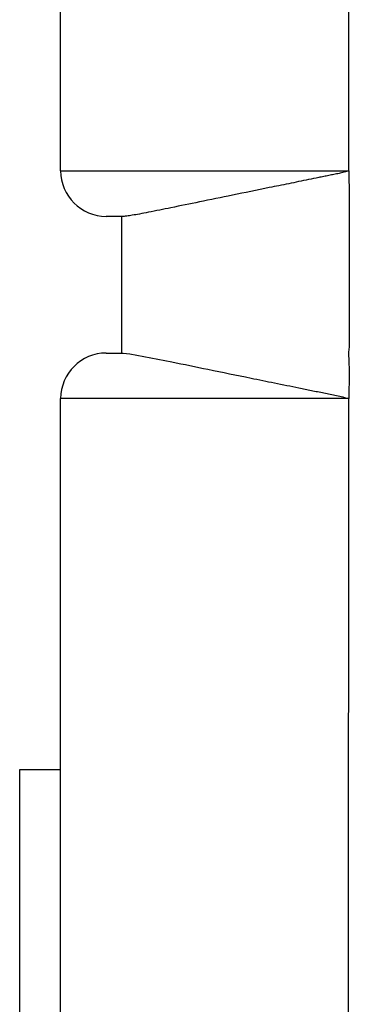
# Model space of a CAD drawing. Header units: inches. Extents: x 0 to 34, y 0 to 22.
# Tile 11 of 79: x 14.478 to 14.587, y 8.638 to 8.963. Entities that reach past the tile are written whole.
import ezdxf

# ---------------------------------------------------------------- set-up
doc = ezdxf.new("R2010")
doc.units = ezdxf.units.IN
doc.header["$LTSCALE"] = 1.87
doc.header["$MEASUREMENT"] = 0
doc.layers.get('0').update_dxf_attribs({"linetype": 'CONTINUOUS'})

msp = doc.modelspace()

# ---------------------------------------------------------------- linework, layer by layer
at = {"color": 7, "linetype": 'CONTINUOUS'}
for p, q in [((14.49169, 8.91283), (14.49169, 9.62758)), ((14.51231, 8.89783), (14.50669, 8.89783)), ((14.51169, 8.89783), (14.51169, 8.85283)), ((14.50669, 8.85283), (14.51231, 8.85283)), ((14.51231, 8.85283), (14.51447, 8.8526)), ((14.51447, 8.8526), (14.52829, 8.84994)), ((14.49169, 7.90408), (14.49169, 8.83783)), ((14.47819, 8.17979), (14.47819, 8.71579)), ((14.47819, 8.71579), (14.49169, 8.71579))]:
    msp.add_line(p, q, dxfattribs=at)
at = {"color": 9, "linetype": 'CONTINUOUS'}
for p, q in [((14.58657, 8.91283), (14.58644, 9.62758)), ((14.49169, 8.91283), (14.58644, 8.91283)), ((14.58644, 8.83783), (14.49175, 8.83783)), ((14.58644, 7.85608), (14.58657, 8.83783))]:
    msp.add_line(p, q, dxfattribs=at)
at = {"color": 7, "linetype": 'CONTINUOUS'}
for centre, start, end in [((14.50669, 8.91283), 180, 270), ((14.50669, 8.83783), 90, 180)]:
    msp.add_arc(centre, 0.015, start, end, dxfattribs=at)
for points, knots in [([(14.5867, 8.91283), (14.58614, 8.91271), (14.58504, 8.91237), (14.58338, 8.91194), (14.58169, 8.91164), (14.58002, 8.91129), (14.57835, 8.91094), (14.57612, 8.91049), (14.57227, 8.90971), (14.56685, 8.9086), (14.55849, 8.9069), (14.54868, 8.90489), (14.53789, 8.90268), (14.52866, 8.90079), (14.52208, 8.89945), (14.51783, 8.89863), (14.51546, 8.89821), (14.51369, 8.89793), (14.5127, 8.89783), (14.51231, 8.89783)], [0, 0, 0, 0, 0.022627, 0.045234, 0.067832, 0.090382, 0.112879, 0.13532, 0.179981, 0.268124, 0.354137, 0.517132, 0.663834, 0.789442, 0.889626, 0.929005, 0.960716, 0.984448, 1, 1, 1, 1]), ([(14.52829, 8.84994), (14.53226, 8.84913), (14.54096, 8.84734), (14.55224, 8.84503), (14.56223, 8.84299), (14.56885, 8.84165), (14.57427, 8.84054), (14.57771, 8.83985), (14.58047, 8.83926), (14.58256, 8.83886), (14.58465, 8.83843), (14.586, 8.83797), (14.5867, 8.83783)], [0, 0, 0, 0, 0.203919, 0.446725, 0.578982, 0.716369, 0.786479, 0.857261, 0.892834, 0.928513, 0.964233, 1, 1, 1, 1])]:
    msp.add_open_spline(points, degree=3, knots=knots, dxfattribs=at)
at = {"color": 9, "linetype": 'CONTINUOUS'}
for points, knots in [([(14.58657, 8.91283), (14.58657, 8.91158), (14.58667, 8.90908), (14.58673, 8.90533), (14.58669, 8.90158), (14.58671, 8.89658), (14.5867, 8.89032), (14.5867, 8.88282), (14.5867, 8.87532), (14.5867, 8.86907), (14.5867, 8.86407), (14.58669, 8.86094), (14.58671, 8.85844), (14.58667, 8.85657), (14.58681, 8.85469), (14.5865, 8.85345), (14.5865, 8.85283)], [0, 0, 0, 0, 0.062499, 0.124994, 0.187498, 0.249998, 0.374997, 0.499996, 0.624996, 0.749995, 0.812495, 0.874994, 0.906246, 0.937492, 0.968753, 1, 1, 1, 1]), ([(14.5865, 8.85283), (14.5865, 8.85158), (14.58666, 8.84908), (14.58682, 8.84408), (14.58657, 8.84033), (14.58657, 8.83783)], [0, 0, 0, 0, 0.249978, 0.499974, 1, 1, 1, 1])]:
    msp.add_open_spline(points, degree=3, knots=knots, dxfattribs=at)

doc.saveas('drawing.dxf')
